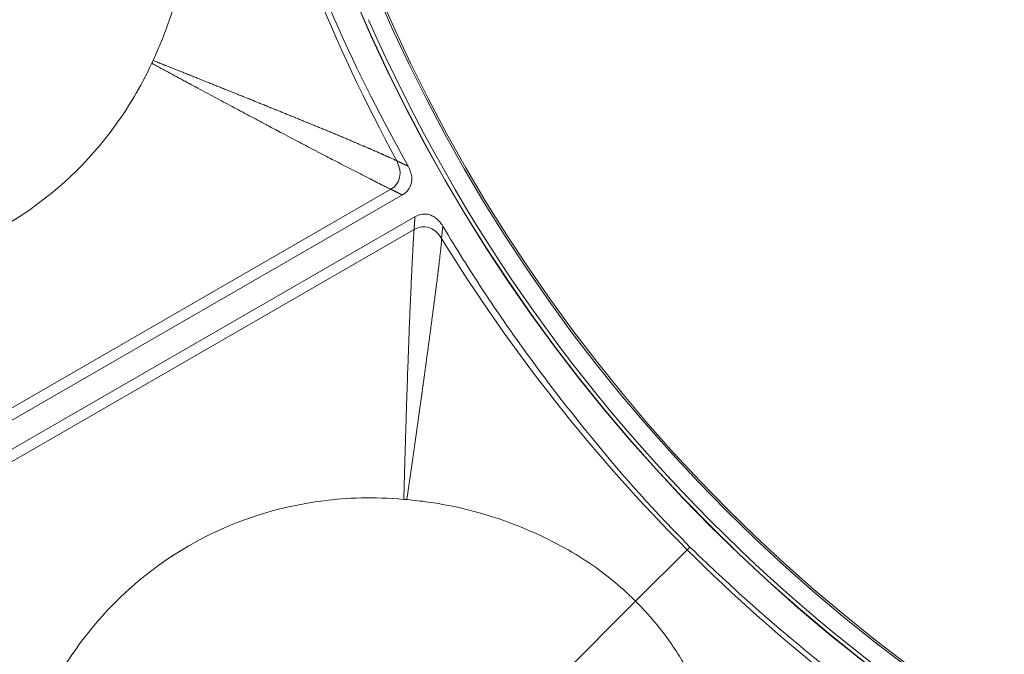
# Model space of a CAD drawing. Header units: inches. Extents: x -2.8 to 15.2, y -6.6 to 17.6.
# Tile 15 of 83: x 10.024 to 10.9, y -4.254 to -3.688. Entities that reach past the tile are written whole.
import ezdxf

# ---------------------------------------------------------------- set-up
doc = ezdxf.new("R2010")
doc.units = ezdxf.units.IN
doc.header["$MEASUREMENT"] = 0
doc.layers.add('Visible (ANSI)', color=7, linetype='Continuous', lineweight=18)
doc.layers.add('Visible Narrow (ANSI)', color=7, linetype='Continuous', lineweight=18)

msp = doc.modelspace()

# ---------------------------------------------------------------- linework, layer by layer
at = {"layer": 'Visible (ANSI)'}
for p, q in [((10.36468, -3.84455), (9.69518, -4.23108)), ((10.3759, -3.86398), (9.7064, -4.25052)), ((10.61819, -4.16061), (10.62062, -4.15817))]:
    msp.add_line(p, q, dxfattribs=at)
for radius in [3.54528, 3.54195, 3.28346, 3.23859, 3.23588, 3.20276, 3.20255, 2.35257, 2.35236, 2.3248, 2.3246, 1.47462, 1.47441, 1.45473, 1.45301]:
    msp.add_circle((11.68163, -3.09716), radius, dxfattribs=at)
msp.add_arc((11.68163, -3.09716), 1.47112, 203.70058, 250.3676, dxfattribs=at)
for points, knots in [([(10.23226, -3.48552), (10.23667, -3.50126), (10.23947, -3.51056), (10.28157, -3.64842), (10.32518, -3.73902), (10.36975, -3.81891)], [-0.9371294, -0.9371294, -0.9371294, -0.9371294, -0.8911626, -0.8911626, -0.2200137, -0.2200137, -0.2200137, -0.2200137]), ([(10.14284, -3.72484), (10.15512, -3.69868), (10.16267, -3.67392), (10.17453, -3.62044), (10.17655, -3.59029), (10.17506, -3.55158), (10.17365, -3.53818), (10.16952, -3.51593), (10.16764, -3.50853), (10.16621, -3.50322)], [0.8966722, 0.8966722, 0.8966722, 0.8966722, 1.1425432, 1.1425432, 1.5148969, 1.5148969, 1.712622, 1.712622, 1.8439957, 1.8439957, 1.8439957, 1.8439957]), ([(9.767, -3.90442), (9.78033, -3.90785), (9.79383, -3.91043), (9.84984, -3.9176), (9.89313, -3.91473), (9.97507, -3.89268), (10.01282, -3.87401), (10.07817, -3.82322), (10.10522, -3.79227), (10.13112, -3.74855), (10.13651, -3.73853), (10.14169, -3.7273)], [0.753117, 0.753117, 0.753117, 0.753117, 0.903371, 0.903371, 1.377009, 1.377009, 1.842892, 1.842892, 2.29232, 2.29232, 2.404864, 2.404864, 2.404864, 2.404864]), ([(10.14169, -3.7273), (10.14186, -3.72694), (10.14203, -3.72658), (10.14241, -3.72576), (10.14262, -3.7253), (10.14284, -3.72484)], [0.169491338, 0.169491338, 0.169491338, 0.169491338, 0.169989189, 0.169989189, 0.170623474, 0.170623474, 0.170623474, 0.170623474]), ([(10.36975, -3.81891), (10.3706, -3.82042), (10.37133, -3.82202), (10.37242, -3.82525), (10.3728, -3.82689), (10.37318, -3.83063), (10.37305, -3.83272), (10.37199, -3.83669), (10.3711, -3.8385), (10.36845, -3.84192), (10.36668, -3.84339), (10.36468, -3.84455)], [-0.07495302, -0.07495302, -0.07495302, -0.07495302, -0.06172373, -0.06172373, -0.048972, -0.048972, -0.03303974, -0.03303974, -0.01754322, -0.01754322, 0, 0, 0, 0]), ([(10.3759, -3.86398), (10.37793, -3.86281), (10.38013, -3.862), (10.38444, -3.86145), (10.38643, -3.86159), (10.39059, -3.86272), (10.39262, -3.8638), (10.39678, -3.86702), (10.39888, -3.86945), (10.40064, -3.87241)], [-0.08538634, -0.08538634, -0.08538634, -0.08538634, -0.06459302, -0.06459302, -0.04669587, -0.04669587, -0.02626817, -0.02626817, 0, 0, 0, 0]), ([(10.40064, -3.87241), (10.41336, -3.89371), (10.42386, -3.91035), (10.46477, -3.97249), (10.49543, -4.01431), (10.56014, -4.09385), (10.5787, -4.11531), (10.62062, -4.15817)], [-5.534177, -5.534177, -5.534177, -5.534177, -5.115167, -5.115167, -4.158974, -4.158974, -3.219741, -3.219741, -3.219741, -3.219741]), ([(10.36596, -4.11572), (10.33919, -4.11327), (10.31505, -4.11435), (10.25246, -4.12223), (10.2116, -4.13574), (10.13706, -4.17883), (10.10715, -4.20656), (10.07757, -4.24399), (10.07137, -4.25266), (10.05399, -4.27968), (10.04415, -4.29885), (10.03202, -4.32949), (10.02833, -4.34046), (10.02521, -4.35164)], [0.65832, 0.65832, 0.65832, 0.65832, 0.923924, 0.923924, 1.474283, 1.474283, 2.034449, 2.034449, 2.195295, 2.195295, 2.519827, 2.519827, 2.693161, 2.693161, 2.693161, 2.693161]), ([(10.36865, -4.11595), (10.36787, -4.11589), (10.3671, -4.11582), (10.36621, -4.11574), (10.36608, -4.11573), (10.36596, -4.11572)], [0.227635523, 0.227635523, 0.227635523, 0.227635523, 0.2345272, 0.2345272, 0.235619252, 0.235619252, 0.235619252, 0.235619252]), ([(10.57227, -4.20652), (10.56948, -4.20373), (10.56701, -4.20132), (10.56085, -4.19555), (10.55393, -4.18929), (10.53508, -4.17495), (10.52546, -4.16855), (10.50671, -4.15751), (10.49759, -4.15271), (10.46126, -4.13559), (10.42723, -4.12371), (10.38137, -4.11721), (10.37503, -4.11649), (10.36865, -4.11595)], [0.5932925, 0.5932925, 0.5932925, 0.5932925, 0.6373512, 0.6373512, 0.7330162, 0.7330162, 0.8243564, 0.8243564, 0.9056394, 0.9056394, 1.1425056, 1.1425056, 1.1797052, 1.1797052, 1.1797052, 1.1797052]), ([(10.62062, -4.15817), (10.6323, -4.1696), (10.63938, -4.17625), (10.74477, -4.2746), (10.82784, -4.33126), (10.90638, -4.37815)], [-0.9371294, -0.9371294, -0.9371294, -0.9371294, -0.8911626, -0.8911626, -0.2200137, -0.2200137, -0.2200137, -0.2200137]), ([(10.66284, -4.41015), (10.6604, -4.38135), (10.65455, -4.35613), (10.63808, -4.30388), (10.62476, -4.27676), (10.60411, -4.24399), (10.59619, -4.23308), (10.58149, -4.21588), (10.57616, -4.21041), (10.57227, -4.20652)], [0.8966722, 0.8966722, 0.8966722, 0.8966722, 1.1425432, 1.1425432, 1.5148969, 1.5148969, 1.712622, 1.712622, 1.8439957, 1.8439957, 1.8439957, 1.8439957])]:
    msp.add_open_spline(points, degree=3, knots=knots, dxfattribs=at)
at = {"layer": 'Visible Narrow (ANSI)'}
for p, q in [((10.35441, -3.83957), (9.69827, -4.21839)), ((10.37508, -3.87537), (9.71894, -4.25419)), ((10.57227, -4.20652), (10.61819, -4.16061)), ((10.46831, -4.31048), (10.57227, -4.20652))]:
    msp.add_line(p, q, dxfattribs=at)
msp.add_circle((9.84675, -3.58882), 0.18372, dxfattribs=at)
msp.add_arc((11.68494, -3.09485), 1.58612, 214.93138, 214.93139, dxfattribs=at)
for centre, major_axis, ratio, start_param, end_param in [((10.98652, -3.37949), (0.40217, -0.99015), 0.705182, 4.537425, 4.869208), ((11.08957, -3.55798), (-0.65641, 0.84336), 0.705181, 1.413977, 1.74576), ((11.22081, -3.68922), (0.84336, -0.65641), 0.705182, 4.537425, 4.869208)]:
    msp.add_ellipse(centre, major_axis=major_axis, ratio=ratio, start_param=start_param, end_param=end_param, dxfattribs=at)
for points, knots in [([(10.14169, -3.7273), (10.14256, -3.72776), (10.14342, -3.72823), (10.14428, -3.7287), (10.14687, -3.7301), (10.14945, -3.7315), (10.15203, -3.7329), (10.1546, -3.7343), (10.15718, -3.73569), (10.15975, -3.73709), (10.16103, -3.73778), (10.16232, -3.73848), (10.1636, -3.73918), (10.16488, -3.73987), (10.16616, -3.74056), (10.16745, -3.74126), (10.16873, -3.74195), (10.17001, -3.74264), (10.17129, -3.74334), (10.17257, -3.74403), (10.17385, -3.74472), (10.17513, -3.74541), (10.17551, -3.74562), (10.17589, -3.74582), (10.17627, -3.74603), (10.17716, -3.74651), (10.17806, -3.747), (10.17896, -3.74748), (10.18023, -3.74817), (10.18151, -3.74886), (10.18279, -3.74955), (10.18783, -3.75226), (10.19291, -3.755), (10.19806, -3.75776), (10.20305, -3.76045), (10.20811, -3.76316), (10.21326, -3.76591), (10.21821, -3.76856), (10.22325, -3.77124), (10.22838, -3.77398), (10.2333, -3.7766), (10.23831, -3.77926), (10.24342, -3.78197), (10.24365, -3.7821), (10.24388, -3.78222), (10.24412, -3.78234), (10.24813, -3.78447), (10.25222, -3.78664), (10.25637, -3.78884), (10.26212, -3.79189), (10.26771, -3.79484), (10.27314, -3.7977), (10.27817, -3.80035), (10.28306, -3.80292), (10.28782, -3.8054), (10.29281, -3.80802), (10.29765, -3.81054), (10.30235, -3.81297), (10.3073, -3.81554), (10.31209, -3.81801), (10.31669, -3.82037), (10.32158, -3.82289), (10.32626, -3.82529), (10.33072, -3.82758), (10.33306, -3.82878), (10.33534, -3.82995), (10.33755, -3.83109), (10.33869, -3.83167), (10.33981, -3.83225), (10.34091, -3.83281), (10.34204, -3.83338), (10.34314, -3.83395), (10.34423, -3.8345), (10.34478, -3.83478), (10.34532, -3.83506), (10.34587, -3.83533), (10.34641, -3.83561), (10.34695, -3.83588), (10.34749, -3.83615), (10.34803, -3.83642), (10.34856, -3.83669), (10.34909, -3.83696), (10.34963, -3.83722), (10.35016, -3.83749), (10.35068, -3.83775), (10.35121, -3.83801), (10.35173, -3.83827), (10.35225, -3.83852), (10.35277, -3.83877), (10.35329, -3.83903), (10.3538, -3.83927), (10.354, -3.83937), (10.35421, -3.83947), (10.35441, -3.83957)], [-0.023971, -0.023971, -0.023971, -0.023971, -0.011608, -0.011608, -0.011608, 0.025507, 0.025507, 0.025507, 0.062666, 0.062666, 0.062666, 0.081229, 0.081229, 0.081229, 0.099762, 0.099762, 0.099762, 0.118251, 0.118251, 0.118251, 0.136682, 0.136682, 0.136682, 0.142154, 0.142154, 0.142154, 0.155042, 0.155042, 0.155042, 0.173318, 0.173318, 0.173318, 0.24535, 0.24535, 0.24535, 0.315196, 0.315196, 0.315196, 0.382396, 0.382396, 0.382396, 0.446682, 0.446682, 0.446682, 0.449598, 0.449598, 0.449598, 0.5, 0.5, 0.5, 0.569749, 0.569749, 0.569749, 0.634275, 0.634275, 0.634275, 0.70199, 0.70199, 0.70199, 0.773418, 0.773418, 0.773418, 0.849247, 0.849247, 0.849247, 0.88909, 0.88909, 0.88909, 0.909554, 0.909554, 0.909554, 0.930407, 0.930407, 0.930407, 0.940986, 0.940986, 0.940986, 0.951672, 0.951672, 0.951672, 0.962467, 0.962467, 0.962467, 0.973375, 0.973375, 0.973375, 0.984399, 0.984399, 0.984399, 0.995543, 0.995543, 0.995543, 1, 1, 1, 1]), ([(10.14284, -3.72484), (10.14395, -3.72529), (10.14507, -3.72573), (10.14618, -3.72618), (10.14651, -3.72631), (10.14685, -3.72645), (10.14719, -3.72658), (10.14752, -3.72672), (10.14786, -3.72685), (10.14819, -3.72698), (10.14887, -3.72725), (10.14954, -3.72752), (10.15021, -3.72779), (10.15088, -3.72806), (10.15155, -3.72833), (10.15222, -3.72859), (10.15255, -3.72873), (10.15289, -3.72886), (10.15322, -3.72899), (10.15356, -3.72913), (10.15389, -3.72926), (10.15423, -3.7294), (10.15523, -3.7298), (10.15624, -3.7302), (10.15723, -3.7306), (10.15757, -3.73073), (10.1579, -3.73086), (10.15823, -3.731), (10.15857, -3.73113), (10.1589, -3.73126), (10.15923, -3.7314), (10.16024, -3.7318), (10.16124, -3.7322), (10.16223, -3.73259), (10.1629, -3.73286), (10.16356, -3.73312), (10.16422, -3.73339), (10.16489, -3.73366), (10.16555, -3.73392), (10.16621, -3.73419), (10.16755, -3.73472), (10.16887, -3.73525), (10.17019, -3.73577), (10.17085, -3.73604), (10.17151, -3.7363), (10.17217, -3.73657), (10.17283, -3.73683), (10.17349, -3.73709), (10.17415, -3.73736), (10.17547, -3.73789), (10.17679, -3.73841), (10.1781, -3.73894), (10.17876, -3.7392), (10.17941, -3.73946), (10.18007, -3.73973), (10.18073, -3.73999), (10.18138, -3.74025), (10.18204, -3.74051), (10.18269, -3.74078), (10.18335, -3.74104), (10.184, -3.7413), (10.18466, -3.74156), (10.18531, -3.74182), (10.18596, -3.74208), (10.18662, -3.74235), (10.18727, -3.74261), (10.18792, -3.74287), (10.18858, -3.74313), (10.18923, -3.74339), (10.18988, -3.74365), (10.19053, -3.74391), (10.19118, -3.74417), (10.19183, -3.74444), (10.19248, -3.7447), (10.19313, -3.74496), (10.19378, -3.74522), (10.19509, -3.74574), (10.19638, -3.74626), (10.19767, -3.74678), (10.19832, -3.74704), (10.19897, -3.7473), (10.19962, -3.74756), (10.20026, -3.74782), (10.20091, -3.74808), (10.20156, -3.74833), (10.2022, -3.74859), (10.20285, -3.74885), (10.20349, -3.74911), (10.20414, -3.74937), (10.20478, -3.74963), (10.20543, -3.74989), (10.20607, -3.75015), (10.20672, -3.7504), (10.20736, -3.75066), (10.208, -3.75092), (10.20864, -3.75118), (10.20929, -3.75144), (10.21188, -3.75248), (10.21444, -3.75351), (10.21697, -3.75453), (10.21761, -3.75478), (10.21825, -3.75504), (10.21888, -3.7553), (10.21952, -3.75555), (10.22016, -3.75581), (10.2208, -3.75606), (10.22143, -3.75632), (10.22207, -3.75658), (10.2227, -3.75683), (10.22334, -3.75709), (10.22398, -3.75735), (10.22461, -3.7576), (10.22525, -3.75786), (10.22588, -3.75811), (10.22651, -3.75837), (10.22715, -3.75862), (10.22778, -3.75888), (10.22841, -3.75913), (10.22969, -3.75965), (10.23095, -3.76016), (10.23221, -3.76066), (10.23252, -3.76079), (10.23284, -3.76092), (10.23315, -3.76104), (10.23347, -3.76117), (10.23378, -3.7613), (10.2341, -3.76143), (10.23473, -3.76168), (10.23536, -3.76194), (10.23599, -3.76219), (10.23646, -3.76238), (10.23693, -3.76257), (10.2374, -3.76276), (10.23756, -3.76282), (10.23772, -3.76289), (10.23787, -3.76295), (10.23803, -3.76302), (10.23819, -3.76308), (10.23834, -3.76314), (10.23882, -3.76333), (10.23929, -3.76352), (10.23976, -3.76371), (10.24039, -3.76397), (10.24101, -3.76422), (10.24164, -3.76447), (10.24195, -3.7646), (10.24226, -3.76473), (10.24258, -3.76485), (10.24289, -3.76498), (10.2432, -3.76511), (10.24352, -3.76523), (10.24414, -3.76549), (10.24477, -3.76574), (10.24539, -3.76599), (10.24598, -3.76623), (10.24656, -3.76647), (10.24715, -3.7667), (10.24734, -3.76678), (10.24754, -3.76686), (10.24773, -3.76694), (10.2482, -3.76713), (10.24867, -3.76732), (10.24913, -3.76751), (10.24976, -3.76776), (10.25038, -3.76802), (10.251, -3.76827), (10.25131, -3.76839), (10.25162, -3.76852), (10.25193, -3.76864), (10.25225, -3.76877), (10.25256, -3.7689), (10.25287, -3.76902), (10.25349, -3.76928), (10.25411, -3.76953), (10.25473, -3.76978), (10.25519, -3.76997), (10.25566, -3.77016), (10.25612, -3.77035), (10.25628, -3.77041), (10.25643, -3.77047), (10.25659, -3.77053), (10.25674, -3.7706), (10.2569, -3.77066), (10.25705, -3.77072), (10.25752, -3.77091), (10.25798, -3.7711), (10.25844, -3.77129), (10.25906, -3.77154), (10.25968, -3.77179), (10.2603, -3.77204), (10.26061, -3.77217), (10.26091, -3.77229), (10.26122, -3.77242), (10.26153, -3.77254), (10.26184, -3.77267), (10.26215, -3.7728), (10.26339, -3.7733), (10.26462, -3.7738), (10.26584, -3.7743), (10.26646, -3.77455), (10.26707, -3.7748), (10.26768, -3.77505), (10.2683, -3.7753), (10.26891, -3.77555), (10.26952, -3.7758), (10.27014, -3.77605), (10.27075, -3.7763), (10.27136, -3.77655), (10.27197, -3.7768), (10.27259, -3.77705), (10.27319, -3.7773), (10.27443, -3.77781), (10.27565, -3.77831), (10.27685, -3.7788), (10.27777, -3.77918), (10.27869, -3.77955), (10.27959, -3.77992), (10.2799, -3.78005), (10.2802, -3.78017), (10.2805, -3.7803), (10.28081, -3.78042), (10.28111, -3.78055), (10.28141, -3.78067), (10.28233, -3.78105), (10.28324, -3.78142), (10.28414, -3.78179), (10.28475, -3.78204), (10.28535, -3.78229), (10.28595, -3.78254), (10.28656, -3.78279), (10.28716, -3.78303), (10.28776, -3.78328), (10.28837, -3.78353), (10.28897, -3.78378), (10.28957, -3.78403), (10.29018, -3.78428), (10.29078, -3.78452), (10.29138, -3.78477), (10.29198, -3.78502), (10.29258, -3.78527), (10.29318, -3.78552), (10.29378, -3.78577), (10.29438, -3.78601), (10.29498, -3.78626), (10.29619, -3.78676), (10.29739, -3.78726), (10.29857, -3.78775), (10.29917, -3.788), (10.29977, -3.78824), (10.30036, -3.78849), (10.30096, -3.78874), (10.30155, -3.78899), (10.30215, -3.78923), (10.30275, -3.78948), (10.30334, -3.78973), (10.30393, -3.78998), (10.30453, -3.79022), (10.30512, -3.79047), (10.30571, -3.79072), (10.30631, -3.79097), (10.3069, -3.79121), (10.30749, -3.79146), (10.30808, -3.79171), (10.30868, -3.79196), (10.30926, -3.7922), (10.30986, -3.79245), (10.31045, -3.7927), (10.31103, -3.79294), (10.31163, -3.79319), (10.31222, -3.79344), (10.3128, -3.79368), (10.31399, -3.79418), (10.31517, -3.79468), (10.31632, -3.79517), (10.31691, -3.79541), (10.3175, -3.79566), (10.31808, -3.79591), (10.31867, -3.79615), (10.31925, -3.7964), (10.31983, -3.79665), (10.32042, -3.79689), (10.321, -3.79714), (10.32158, -3.79739), (10.32216, -3.79763), (10.32274, -3.79788), (10.32332, -3.79812), (10.3239, -3.79837), (10.32448, -3.79862), (10.32505, -3.79886), (10.32563, -3.79911), (10.32621, -3.79936), (10.32678, -3.7996), (10.32766, -3.79997), (10.32852, -3.80034), (10.32937, -3.80071), (10.32966, -3.80083), (10.32995, -3.80095), (10.33023, -3.80108), (10.33052, -3.8012), (10.3308, -3.80132), (10.33109, -3.80145), (10.33196, -3.80182), (10.33281, -3.80219), (10.33366, -3.80255), (10.33394, -3.80267), (10.33423, -3.8028), (10.33451, -3.80292), (10.33479, -3.80304), (10.33508, -3.80317), (10.33536, -3.80329), (10.33593, -3.80354), (10.3365, -3.80378), (10.33706, -3.80403), (10.33763, -3.80427), (10.33819, -3.80452), (10.33875, -3.80476), (10.33903, -3.80489), (10.33931, -3.80501), (10.33959, -3.80513), (10.33987, -3.80525), (10.34015, -3.80538), (10.34043, -3.8055), (10.34277, -3.80652), (10.34498, -3.8075), (10.34707, -3.80844), (10.34735, -3.80856), (10.34762, -3.80868), (10.34789, -3.80881), (10.34817, -3.80893), (10.34844, -3.80905), (10.34871, -3.80917), (10.34926, -3.80942), (10.3498, -3.80967), (10.35033, -3.80991), (10.35074, -3.81009), (10.35114, -3.81027), (10.35154, -3.81046), (10.35167, -3.81052), (10.3518, -3.81058), (10.35194, -3.81064), (10.35207, -3.8107), (10.3522, -3.81076), (10.35233, -3.81082), (10.35274, -3.811), (10.35313, -3.81119), (10.35352, -3.81137), (10.35577, -3.8124), (10.35781, -3.81336), (10.35966, -3.81426)], [-0.015088, -0.015088, -0.015088, -0.015088, -0.005592, -0.005592, -0.005592, -0.002719, -0.002719, -0.002719, 0.000154, 0.000154, 0.000154, 0.005913, 0.005913, 0.005913, 0.011694, 0.011694, 0.011694, 0.014593, 0.014593, 0.014593, 0.017497, 0.017497, 0.017497, 0.026247, 0.026247, 0.026247, 0.029175, 0.029175, 0.029175, 0.032109, 0.032109, 0.032109, 0.040948, 0.040948, 0.040948, 0.04687, 0.04687, 0.04687, 0.052818, 0.052818, 0.052818, 0.064788, 0.064788, 0.064788, 0.070811, 0.070811, 0.070811, 0.07686, 0.07686, 0.07686, 0.089038, 0.089038, 0.089038, 0.095167, 0.095167, 0.095167, 0.101324, 0.101324, 0.101324, 0.107508, 0.107508, 0.107508, 0.11372, 0.11372, 0.11372, 0.119961, 0.119961, 0.119961, 0.126231, 0.126231, 0.126231, 0.13253, 0.13253, 0.13253, 0.138858, 0.138858, 0.138858, 0.151606, 0.151606, 0.151606, 0.158027, 0.158027, 0.158027, 0.164478, 0.164478, 0.164478, 0.170962, 0.170962, 0.170962, 0.177478, 0.177478, 0.177478, 0.184027, 0.184027, 0.184027, 0.19061, 0.19061, 0.19061, 0.217284, 0.217284, 0.217284, 0.224041, 0.224041, 0.224041, 0.230835, 0.230835, 0.230835, 0.237667, 0.237667, 0.237667, 0.244536, 0.244536, 0.244536, 0.251444, 0.251444, 0.251444, 0.258391, 0.258391, 0.258391, 0.272406, 0.272406, 0.272406, 0.275935, 0.275935, 0.275935, 0.279475, 0.279475, 0.279475, 0.286586, 0.286586, 0.286586, 0.291947, 0.291947, 0.291947, 0.293739, 0.293739, 0.293739, 0.295535, 0.295535, 0.295535, 0.300937, 0.300937, 0.300937, 0.308179, 0.308179, 0.308179, 0.311817, 0.311817, 0.311817, 0.315466, 0.315466, 0.315466, 0.322799, 0.322799, 0.322799, 0.329716, 0.329716, 0.329716, 0.332031, 0.332031, 0.332031, 0.337607, 0.337607, 0.337607, 0.345084, 0.345084, 0.345084, 0.348841, 0.348841, 0.348841, 0.35261, 0.35261, 0.35261, 0.360188, 0.360188, 0.360188, 0.365905, 0.365905, 0.365905, 0.367817, 0.367817, 0.367817, 0.369733, 0.369733, 0.369733, 0.375499, 0.375499, 0.375499, 0.383236, 0.383236, 0.383236, 0.387125, 0.387125, 0.387125, 0.391027, 0.391027, 0.391027, 0.406781, 0.406781, 0.406781, 0.414745, 0.414745, 0.414745, 0.42277, 0.42277, 0.42277, 0.430857, 0.430857, 0.430857, 0.439007, 0.439007, 0.439007, 0.455501, 0.455501, 0.455501, 0.46805, 0.46805, 0.46805, 0.472267, 0.472267, 0.472267, 0.476503, 0.476503, 0.476503, 0.489319, 0.489319, 0.489319, 0.497956, 0.497956, 0.497956, 0.50667, 0.50667, 0.50667, 0.515464, 0.515464, 0.515464, 0.524339, 0.524339, 0.524339, 0.533297, 0.533297, 0.533297, 0.542341, 0.542341, 0.542341, 0.560699, 0.560699, 0.560699, 0.570017, 0.570017, 0.570017, 0.579433, 0.579433, 0.579433, 0.588948, 0.588948, 0.588948, 0.598567, 0.598567, 0.598567, 0.608292, 0.608292, 0.608292, 0.618128, 0.618128, 0.618128, 0.628078, 0.628078, 0.628078, 0.638146, 0.638146, 0.638146, 0.658655, 0.658655, 0.658655, 0.669106, 0.669106, 0.669106, 0.679693, 0.679693, 0.679693, 0.690424, 0.690424, 0.690424, 0.701303, 0.701303, 0.701303, 0.712338, 0.712338, 0.712338, 0.723535, 0.723535, 0.723535, 0.74065, 0.74065, 0.74065, 0.746444, 0.746444, 0.746444, 0.752285, 0.752285, 0.752285, 0.770098, 0.770098, 0.770098, 0.776136, 0.776136, 0.776136, 0.782227, 0.782227, 0.782227, 0.794573, 0.794573, 0.794573, 0.807148, 0.807148, 0.807148, 0.813524, 0.813524, 0.813524, 0.819963, 0.819963, 0.819963, 0.873952, 0.873952, 0.873952, 0.881046, 0.881046, 0.881046, 0.888225, 0.888225, 0.888225, 0.902854, 0.902854, 0.902854, 0.914076, 0.914076, 0.914076, 0.917867, 0.917867, 0.917867, 0.921684, 0.921684, 0.921684, 0.933297, 0.933297, 0.933297, 1, 1, 1, 1]), ([(10.36596, -4.11572), (10.36599, -4.11474), (10.36601, -4.11376), (10.36604, -4.11278), (10.36612, -4.10985), (10.3662, -4.10692), (10.36628, -4.10397), (10.36636, -4.10106), (10.36644, -4.09814), (10.36652, -4.09519), (10.36656, -4.09373), (10.3666, -4.09227), (10.36664, -4.09081), (10.36669, -4.08936), (10.36673, -4.0879), (10.36677, -4.08644), (10.36681, -4.08499), (10.36685, -4.08353), (10.36689, -4.08207), (10.36693, -4.08062), (10.36698, -4.07917), (10.36702, -4.07771), (10.36704, -4.077), (10.36706, -4.07629), (10.36708, -4.07558), (10.3671, -4.07484), (10.36712, -4.0741), (10.36715, -4.07336), (10.36719, -4.07191), (10.36723, -4.07046), (10.36727, -4.06901), (10.36744, -4.06323), (10.36762, -4.05739), (10.3678, -4.05149), (10.36798, -4.04586), (10.36815, -4.04018), (10.36834, -4.03444), (10.36848, -4.02983), (10.36863, -4.02519), (10.36879, -4.02052), (10.36882, -4.01944), (10.36886, -4.01837), (10.36889, -4.0173), (10.36908, -4.01168), (10.36926, -4.00622), (10.36947, -4.00028), (10.36948, -3.99996), (10.36949, -3.99964), (10.3695, -3.99932), (10.36963, -3.99574), (10.36976, -3.99198), (10.3699, -3.9879), (10.37016, -3.98057), (10.37042, -3.97349), (10.37069, -3.96668), (10.37091, -3.96098), (10.37113, -3.95546), (10.37135, -3.95012), (10.37159, -3.94446), (10.37183, -3.939), (10.37207, -3.93375), (10.37233, -3.92813), (10.37259, -3.92275), (10.37284, -3.91763), (10.37311, -3.91207), (10.37337, -3.90682), (10.37362, -3.90188), (10.37375, -3.89923), (10.37387, -3.89667), (10.37399, -3.8942), (10.37406, -3.89292), (10.37412, -3.89166), (10.37418, -3.89043), (10.37425, -3.88917), (10.37431, -3.88793), (10.37438, -3.88672), (10.37441, -3.8861), (10.37444, -3.88549), (10.37448, -3.88488), (10.37451, -3.88427), (10.37454, -3.88367), (10.37458, -3.88307), (10.37461, -3.88246), (10.37465, -3.88186), (10.37468, -3.88128), (10.37472, -3.88068), (10.37475, -3.88009), (10.37479, -3.8795), (10.37483, -3.87891), (10.37487, -3.87833), (10.37491, -3.87776), (10.37495, -3.87718), (10.37499, -3.8766), (10.37503, -3.87604), (10.37505, -3.87582), (10.37506, -3.87559), (10.37508, -3.87537)], [-0.025311, -0.025311, -0.025311, -0.025311, -0.01227, -0.01227, -0.01227, 0.026777, 0.026777, 0.026777, 0.065239, 0.065239, 0.065239, 0.084247, 0.084247, 0.084247, 0.103112, 0.103112, 0.103112, 0.121837, 0.121837, 0.121837, 0.140425, 0.140425, 0.140425, 0.149477, 0.149477, 0.149477, 0.158878, 0.158878, 0.158878, 0.1772, 0.1772, 0.1772, 0.25, 0.25, 0.25, 0.319368, 0.319368, 0.319368, 0.375, 0.375, 0.375, 0.387853, 0.387853, 0.387853, 0.455804, 0.455804, 0.455804, 0.459455, 0.459455, 0.459455, 0.5, 0.5, 0.5, 0.572862, 0.572862, 0.572862, 0.633828, 0.633828, 0.633828, 0.698524, 0.698524, 0.698524, 0.767814, 0.767814, 0.767814, 0.842953, 0.842953, 0.842953, 0.883285, 0.883285, 0.883285, 0.90428, 0.90428, 0.90428, 0.925895, 0.925895, 0.925895, 0.936955, 0.936955, 0.936955, 0.948194, 0.948194, 0.948194, 0.959622, 0.959622, 0.959622, 0.97125, 0.97125, 0.97125, 0.983088, 0.983088, 0.983088, 0.995149, 0.995149, 0.995149, 1, 1, 1, 1]), ([(10.36865, -4.11595), (10.36882, -4.11476), (10.36899, -4.11358), (10.36916, -4.11239), (10.36921, -4.11204), (10.36926, -4.11168), (10.36931, -4.11132), (10.36937, -4.11096), (10.36942, -4.1106), (10.36947, -4.11024), (10.36957, -4.10953), (10.36968, -4.10881), (10.36978, -4.1081), (10.36988, -4.10738), (10.36998, -4.10667), (10.37009, -4.10595), (10.37014, -4.1056), (10.37019, -4.10524), (10.37024, -4.10488), (10.37029, -4.10453), (10.37034, -4.10417), (10.3704, -4.10381), (10.37055, -4.10275), (10.3707, -4.10168), (10.37086, -4.10061), (10.37091, -4.10025), (10.37096, -4.0999), (10.37101, -4.09954), (10.37106, -4.09919), (10.37111, -4.09883), (10.37116, -4.09848), (10.37132, -4.09741), (10.37147, -4.09635), (10.37162, -4.09528), (10.37172, -4.09457), (10.37183, -4.09387), (10.37193, -4.09316), (10.37203, -4.09245), (10.37213, -4.09174), (10.37223, -4.09103), (10.37243, -4.08962), (10.37264, -4.08821), (10.37284, -4.0868), (10.37294, -4.08609), (10.37304, -4.08539), (10.37314, -4.08469), (10.37324, -4.08398), (10.37334, -4.08328), (10.37344, -4.08257), (10.37364, -4.08117), (10.37384, -4.07976), (10.37404, -4.07836), (10.37414, -4.07766), (10.37424, -4.07696), (10.37434, -4.07626), (10.37444, -4.07556), (10.37454, -4.07486), (10.37464, -4.07416), (10.37474, -4.07346), (10.37484, -4.07276), (10.37494, -4.07206), (10.37504, -4.07137), (10.37514, -4.07067), (10.37524, -4.06997), (10.37534, -4.06927), (10.37544, -4.06858), (10.37554, -4.06788), (10.37564, -4.06718), (10.37573, -4.06649), (10.37583, -4.06579), (10.37593, -4.0651), (10.37603, -4.0644), (10.37613, -4.06371), (10.37623, -4.06301), (10.37633, -4.06232), (10.37642, -4.06162), (10.37662, -4.06024), (10.37682, -4.05885), (10.37701, -4.05747), (10.37711, -4.05678), (10.37721, -4.05608), (10.37731, -4.05539), (10.3774, -4.0547), (10.3775, -4.05401), (10.3776, -4.05332), (10.37769, -4.05263), (10.37779, -4.05194), (10.37789, -4.05125), (10.37799, -4.05056), (10.37808, -4.04988), (10.37818, -4.04919), (10.37828, -4.0485), (10.37837, -4.04781), (10.37847, -4.04712), (10.37857, -4.04644), (10.37866, -4.04575), (10.37876, -4.04506), (10.37914, -4.04232), (10.37953, -4.03958), (10.37991, -4.03685), (10.38001, -4.03617), (10.3801, -4.03549), (10.3802, -4.0348), (10.38029, -4.03412), (10.38039, -4.03344), (10.38048, -4.03276), (10.38058, -4.03208), (10.38067, -4.0314), (10.38077, -4.03072), (10.38086, -4.03004), (10.38095, -4.02936), (10.38105, -4.02868), (10.38114, -4.028), (10.38124, -4.02732), (10.38133, -4.02664), (10.38143, -4.02596), (10.38152, -4.02529), (10.38161, -4.02461), (10.3818, -4.02325), (10.38199, -4.0219), (10.38218, -4.02055), (10.38222, -4.02021), (10.38227, -4.01987), (10.38232, -4.01954), (10.38236, -4.0192), (10.38241, -4.01886), (10.38246, -4.01852), (10.38255, -4.01785), (10.38264, -4.01718), (10.38274, -4.0165), (10.38281, -4.016), (10.38288, -4.01549), (10.38294, -4.01499), (10.38297, -4.01482), (10.38299, -4.01465), (10.38301, -4.01448), (10.38304, -4.01431), (10.38306, -4.01415), (10.38308, -4.01398), (10.38315, -4.01347), (10.38322, -4.01297), (10.38329, -4.01246), (10.38338, -4.01179), (10.38348, -4.01112), (10.38357, -4.01045), (10.38362, -4.01011), (10.38366, -4.00978), (10.38371, -4.00944), (10.38375, -4.00911), (10.3838, -4.00877), (10.38385, -4.00844), (10.38394, -4.00777), (10.38403, -4.0071), (10.38412, -4.00643), (10.38421, -4.0058), (10.38429, -4.00517), (10.38438, -4.00455), (10.38441, -4.00434), (10.38444, -4.00413), (10.38447, -4.00392), (10.38453, -4.00342), (10.3846, -4.00292), (10.38467, -4.00242), (10.38476, -4.00175), (10.38485, -4.00108), (10.38495, -4.00041), (10.38499, -4.00008), (10.38504, -3.99975), (10.38508, -3.99941), (10.38513, -3.99908), (10.38517, -3.99875), (10.38522, -3.99842), (10.38531, -3.99775), (10.3854, -3.99708), (10.38549, -3.99642), (10.38556, -3.99592), (10.38563, -3.99542), (10.38569, -3.99492), (10.38572, -3.99476), (10.38574, -3.99459), (10.38576, -3.99443), (10.38578, -3.99426), (10.38581, -3.99409), (10.38583, -3.99393), (10.38591, -3.99335), (10.38599, -3.99278), (10.38606, -3.99221), (10.38614, -3.99162), (10.38622, -3.99103), (10.3863, -3.99045), (10.38635, -3.99012), (10.38639, -3.98978), (10.38644, -3.98945), (10.38648, -3.98912), (10.38653, -3.98879), (10.38657, -3.98846), (10.38675, -3.98714), (10.38693, -3.98582), (10.38711, -3.9845), (10.3872, -3.98384), (10.38729, -3.98318), (10.38738, -3.98252), (10.38747, -3.98186), (10.38755, -3.98121), (10.38764, -3.98055), (10.38773, -3.97989), (10.38782, -3.97923), (10.38791, -3.97858), (10.388, -3.97792), (10.38809, -3.97726), (10.38817, -3.97661), (10.38835, -3.9753), (10.38853, -3.97399), (10.3887, -3.97268), (10.38883, -3.9717), (10.38897, -3.97072), (10.3891, -3.96974), (10.38914, -3.96941), (10.38918, -3.96909), (10.38923, -3.96876), (10.38927, -3.96844), (10.38931, -3.96811), (10.38936, -3.96778), (10.38949, -3.96681), (10.38962, -3.96583), (10.38975, -3.96486), (10.38984, -3.96421), (10.38992, -3.96356), (10.39001, -3.96291), (10.3901, -3.96226), (10.39018, -3.96161), (10.39027, -3.96096), (10.39035, -3.96031), (10.39044, -3.95967), (10.39053, -3.95902), (10.39061, -3.95837), (10.3907, -3.95773), (10.39078, -3.95708), (10.39087, -3.95643), (10.39095, -3.95579), (10.39104, -3.95514), (10.39112, -3.9545), (10.39121, -3.95386), (10.39129, -3.95321), (10.39146, -3.95192), (10.39163, -3.95064), (10.3918, -3.94935), (10.39189, -3.94871), (10.39197, -3.94807), (10.39206, -3.94743), (10.39214, -3.94679), (10.39222, -3.94615), (10.39231, -3.94551), (10.39239, -3.94487), (10.39247, -3.94423), (10.39256, -3.94359), (10.39264, -3.94296), (10.39272, -3.94232), (10.39281, -3.94168), (10.39289, -3.94104), (10.39297, -3.94041), (10.39306, -3.93977), (10.39314, -3.93914), (10.39322, -3.9385), (10.3933, -3.93787), (10.3934, -3.93714), (10.39349, -3.93641), (10.39359, -3.93568), (10.39366, -3.93514), (10.39373, -3.9346), (10.3938, -3.93406), (10.39396, -3.9328), (10.39413, -3.93154), (10.39429, -3.93029), (10.39437, -3.92966), (10.39445, -3.92903), (10.39453, -3.92841), (10.39462, -3.92778), (10.3947, -3.92716), (10.39478, -3.92653), (10.39486, -3.92591), (10.39494, -3.92528), (10.39502, -3.92466), (10.3951, -3.92404), (10.39518, -3.92342), (10.39526, -3.9228), (10.39534, -3.92218), (10.39542, -3.92156), (10.3955, -3.92094), (10.39558, -3.92032), (10.39566, -3.9197), (10.39574, -3.91909), (10.39586, -3.91816), (10.39598, -3.91724), (10.3961, -3.91632), (10.39614, -3.91601), (10.39617, -3.9157), (10.39621, -3.9154), (10.39625, -3.91509), (10.39629, -3.91478), (10.39633, -3.91448), (10.39645, -3.91356), (10.39656, -3.91264), (10.39667, -3.91172), (10.39671, -3.91142), (10.39675, -3.91111), (10.39679, -3.91081), (10.39682, -3.91051), (10.39686, -3.9102), (10.3969, -3.9099), (10.39697, -3.90929), (10.39705, -3.90868), (10.39712, -3.90807), (10.39719, -3.90747), (10.39727, -3.90686), (10.39734, -3.90626), (10.39737, -3.90595), (10.39741, -3.90565), (10.39745, -3.90535), (10.39748, -3.90505), (10.39752, -3.90475), (10.39755, -3.90444), (10.39783, -3.90203), (10.3981, -3.89963), (10.39835, -3.89726), (10.39839, -3.89697), (10.39842, -3.89667), (10.39845, -3.89638), (10.39848, -3.89608), (10.39851, -3.89578), (10.39854, -3.89549), (10.3986, -3.8949), (10.39866, -3.89431), (10.39872, -3.89372), (10.39876, -3.89328), (10.39881, -3.89284), (10.39885, -3.89241), (10.39886, -3.89226), (10.39888, -3.89212), (10.39889, -3.89197), (10.39891, -3.89182), (10.39892, -3.89168), (10.39893, -3.89153), (10.39898, -3.8911), (10.39902, -3.89066), (10.39906, -3.89023), (10.39927, -3.88792), (10.39946, -3.88566), (10.39963, -3.88347)], [-0.023355, -0.023355, -0.023355, -0.023355, -0.008662, -0.008662, -0.008662, -0.004211, -0.004211, -0.004211, 0.00024, 0.00024, 0.00024, 0.009138, 0.009138, 0.009138, 0.01803, 0.01803, 0.01803, 0.022474, 0.022474, 0.022474, 0.026916, 0.026916, 0.026916, 0.040233, 0.040233, 0.040233, 0.044669, 0.044669, 0.044669, 0.049103, 0.049103, 0.049103, 0.062397, 0.062397, 0.062397, 0.071252, 0.071252, 0.071252, 0.080101, 0.080101, 0.080101, 0.097782, 0.097782, 0.097782, 0.106613, 0.106613, 0.106613, 0.115439, 0.115439, 0.115439, 0.133074, 0.133074, 0.133074, 0.141883, 0.141883, 0.141883, 0.150687, 0.150687, 0.150687, 0.159485, 0.159485, 0.159485, 0.168278, 0.168278, 0.168278, 0.177066, 0.177066, 0.177066, 0.185849, 0.185849, 0.185849, 0.194626, 0.194626, 0.194626, 0.203398, 0.203398, 0.203398, 0.220928, 0.220928, 0.220928, 0.229685, 0.229685, 0.229685, 0.238437, 0.238437, 0.238437, 0.247185, 0.247185, 0.247185, 0.255928, 0.255928, 0.255928, 0.264666, 0.264666, 0.264666, 0.273399, 0.273399, 0.273399, 0.308288, 0.308288, 0.308288, 0.316999, 0.316999, 0.316999, 0.325706, 0.325706, 0.325706, 0.334409, 0.334409, 0.334409, 0.343107, 0.343107, 0.343107, 0.351801, 0.351801, 0.351801, 0.360491, 0.360491, 0.360491, 0.37786, 0.37786, 0.37786, 0.382199, 0.382199, 0.382199, 0.386538, 0.386538, 0.386538, 0.395212, 0.395212, 0.395212, 0.401716, 0.401716, 0.401716, 0.403883, 0.403883, 0.403883, 0.40605, 0.40605, 0.40605, 0.41255, 0.41255, 0.41255, 0.421213, 0.421213, 0.421213, 0.425543, 0.425543, 0.425543, 0.429872, 0.429872, 0.429872, 0.438528, 0.438528, 0.438528, 0.446639, 0.446639, 0.446639, 0.449343, 0.449343, 0.449343, 0.455829, 0.455829, 0.455829, 0.464474, 0.464474, 0.464474, 0.468795, 0.468795, 0.468795, 0.473116, 0.473116, 0.473116, 0.481754, 0.481754, 0.481754, 0.488231, 0.488231, 0.488231, 0.490389, 0.490389, 0.490389, 0.492548, 0.492548, 0.492548, 0.5, 0.5, 0.5, 0.50765, 0.50765, 0.50765, 0.511964, 0.511964, 0.511964, 0.516278, 0.516278, 0.516278, 0.533526, 0.533526, 0.533526, 0.542147, 0.542147, 0.542147, 0.550767, 0.550767, 0.550767, 0.559385, 0.559385, 0.559385, 0.568001, 0.568001, 0.568001, 0.58523, 0.58523, 0.58523, 0.598147, 0.598147, 0.598147, 0.602453, 0.602453, 0.602453, 0.606758, 0.606758, 0.606758, 0.619671, 0.619671, 0.619671, 0.628279, 0.628279, 0.628279, 0.636886, 0.636886, 0.636886, 0.645492, 0.645492, 0.645492, 0.654098, 0.654098, 0.654098, 0.662702, 0.662702, 0.662702, 0.671307, 0.671307, 0.671307, 0.688514, 0.688514, 0.688514, 0.697117, 0.697117, 0.697117, 0.705719, 0.705719, 0.705719, 0.714322, 0.714322, 0.714322, 0.722925, 0.722925, 0.722925, 0.731527, 0.731527, 0.731527, 0.74013, 0.74013, 0.74013, 0.75, 0.75, 0.75, 0.757336, 0.757336, 0.757336, 0.774548, 0.774548, 0.774548, 0.783157, 0.783157, 0.783157, 0.791768, 0.791768, 0.791768, 0.800381, 0.800381, 0.800381, 0.808998, 0.808998, 0.808998, 0.817618, 0.817618, 0.817618, 0.826242, 0.826242, 0.826242, 0.839185, 0.839185, 0.839185, 0.843501, 0.843501, 0.843501, 0.847819, 0.847819, 0.847819, 0.860779, 0.860779, 0.860779, 0.865102, 0.865102, 0.865102, 0.869426, 0.869426, 0.869426, 0.878079, 0.878079, 0.878079, 0.886737, 0.886737, 0.886737, 0.891069, 0.891069, 0.891069, 0.895402, 0.895402, 0.895402, 0.930131, 0.930131, 0.930131, 0.934481, 0.934481, 0.934481, 0.938833, 0.938833, 0.938833, 0.947543, 0.947543, 0.947543, 0.954081, 0.954081, 0.954081, 0.956262, 0.956262, 0.956262, 0.958443, 0.958443, 0.958443, 0.96499, 0.96499, 0.96499, 1, 1, 1, 1])]:
    msp.add_open_spline(points, degree=3, knots=knots, dxfattribs=at)
for points in [[(10.35966, -3.81426), (10.36527, -3.82459), (10.36266, -3.83481), (10.35441, -3.83957)], [(10.39963, -3.88347), (10.39328, -3.87313), (10.38392, -3.87026), (10.37508, -3.87537)], [(10.40064, -3.87241), (10.4003, -3.8761), (10.39996, -3.87979), (10.39963, -3.88347)]]:
    msp.add_open_spline(points, degree=3, dxfattribs=at)
msp.add_rational_spline([(10.36975, -3.81891), (10.36639, -3.81735), (10.36303, -3.8158), (10.35966, -3.81426)], [0.99999999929, 0.999999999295, 0.9999999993, 0.999999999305], degree=3, dxfattribs=at)
for points, weights, knots in [([(10.35441, -3.83957), (10.35742, -3.84103), (10.36043, -3.84249), (10.36344, -3.84394), (10.36385, -3.84414), (10.36427, -3.84435), (10.36468, -3.84455)], [0.999999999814, 0.999999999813, 0.999999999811, 0.99999999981, 0.99999999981, 0.99999999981, 0.99999999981], [0.2764011, 0.2764011, 0.2764011, 0.2764011, 1, 1, 1, 1.099463, 1.099463, 1.099463, 1.099463]), ([(10.37508, -3.87537), (10.37532, -3.87203), (10.37556, -3.86869), (10.3758, -3.86535), (10.37584, -3.8649), (10.37587, -3.86444), (10.3759, -3.86398)], [0.999999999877, 0.999999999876, 0.999999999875, 0.999999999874, 0.999999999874, 0.999999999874, 0.999999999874], [0.2763308, 0.2763308, 0.2763308, 0.2763308, 1, 1, 1, 1.0991787, 1.0991787, 1.0991787, 1.0991787])]:
    msp.add_rational_spline(points, weights, degree=3, knots=knots, dxfattribs=at)

doc.saveas('drawing.dxf')
